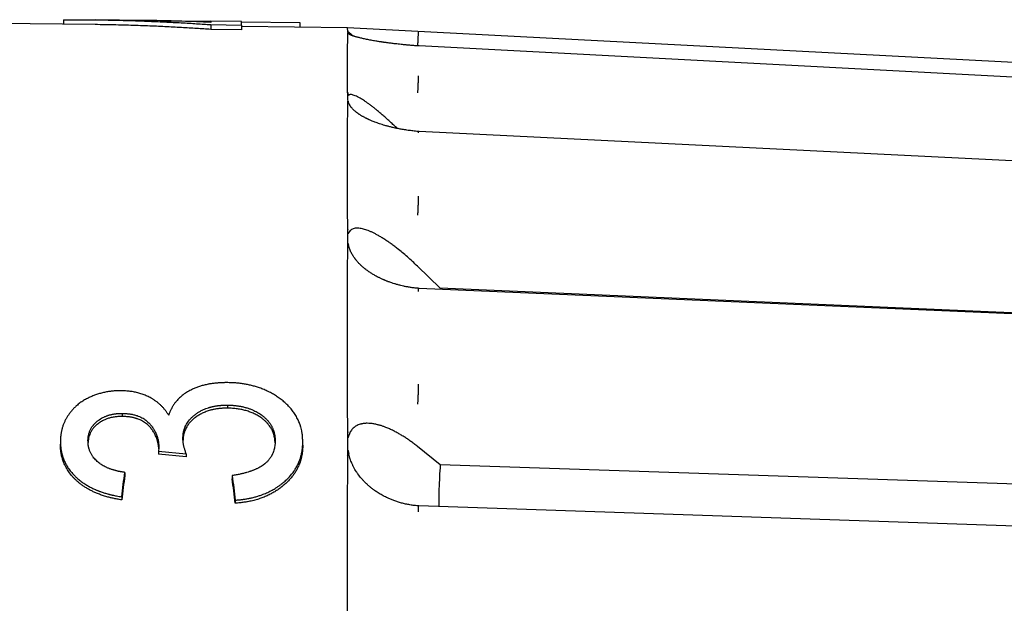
# Model space of a CAD drawing. Header units: millimetres. Extents: x 8 to 564, y 12 to 489.
# Tile 78 of 79: x 523 to 543, y 474 to 486. Entities that reach past the tile are written whole.
import ezdxf

# ---------------------------------------------------------------- set-up
doc = ezdxf.new("R2010")
doc.units = ezdxf.units.MM

msp = doc.modelspace()

# ---------------------------------------------------------------- linework, layer by layer
at = {"color": 7, "linetype": 'Continuous', "lineweight": 30}
for p, q in [((523.803, 486.06), (523.803, 485.965)), ((525.493, 486.045), (524.466, 486.057)), ((524.466, 485.957), (522.038, 485.987)), ((525.819, 486.038), (526.88, 486.026)), ((527.521, 486.02), (526.88, 486.028)), ((526.88, 485.957), (526.88, 485.856)), ((526.88, 485.957), (527.521, 485.949)), ((527.521, 485.849), (526.88, 485.856)), ((527.521, 486.018), (528.739, 486.003)), ((527.521, 485.949), (527.521, 485.849)), ((529.74, 485.893), (527.521, 485.92)), ((528.739, 486.003), (528.739, 485.905)), ((559.535, 484.331), (529.74, 485.893)), ((529.741, 485.826), (529.739, 485.8)), ((529.739, 485.8), (529.741, 485.771)), ((529.741, 485.769), (529.74, 485.77)), ((531.238, 485.511), (531.214, 485.512)), ((529.741, 484.537), (529.739, 484.531)), ((529.741, 484.537), (529.739, 484.425)), ((529.739, 484.425), (529.741, 484.316)), ((529.741, 484.309), (529.74, 484.315)), ((531.237, 483.725), (531.213, 483.725)), ((529.741, 481.299), (529.74, 481.309)), ((531.674, 480.449), (531.201, 480.91)), ((531.235, 480.447), (531.212, 480.448)), ((531.674, 480.449), (531.673, 480.428)), ((559.436, 479.257), (531.674, 480.449)), ((525.031, 477.835), (525.031, 477.771)), ((527.23, 478.009), (527.23, 477.944)), ((523.739, 477.253), (523.739, 477.189)), ((528.803, 477.171), (528.803, 477.236)), ((525.797, 477.117), (525.79, 477.045)), ((525.79, 477.045), (526.367, 476.99)), ((525.79, 477.045), (525.79, 476.981)), ((531.674, 476.761), (531.201, 477.143)), ((526.367, 476.925), (525.79, 476.981)), ((526.367, 476.99), (526.367, 476.925)), ((529.741, 476.944), (529.74, 476.958)), ((525.085, 476.603), (525.085, 476.539)), ((559.436, 475.827), (531.674, 476.761)), ((527.329, 476.535), (527.329, 476.47)), ((525.021, 476.092), (525.021, 476.027)), ((527.393, 476.021), (527.393, 475.957)), ((531.231, 475.903), (531.209, 475.904))]:
    msp.add_line(p, q, dxfattribs=at)
at = {"color": 7, "linetype": 'Continuous', "lineweight": 30, "flags": 128}
for points in [[(559.535, 484.029), (545.744, 484.751), (531.237, 485.511)], [(559.535, 482.326), (545.743, 483.008), (531.237, 483.725)], [(559.533, 479.227), (545.74, 479.822), (531.234, 480.447)], [(559.53, 474.945), (545.738, 475.412), (531.231, 475.903)]]:
    msp.add_lwpolyline(points, dxfattribs=at)
at = {"color": 7, "linetype": 'Continuous', "lineweight": 30}
for points, knots in [([(523.803, 486.06), (523.884, 486.06), (524.044, 486.06), (524.28, 486.059), (524.509, 486.057), (524.732, 486.053), (524.947, 486.049), (525.154, 486.043), (525.353, 486.037), (525.546, 486.03), (525.734, 486.022), (525.916, 486.014), (526.093, 486.005), (526.263, 485.996), (526.427, 485.987), (526.584, 485.977), (526.734, 485.967), (526.832, 485.96), (526.88, 485.957)], [0, 0, 0, 0, 0.0788243, 0.1554922, 0.2300038, 0.3023594, 0.3725594, 0.4394078, 0.5041773, 0.5668681, 0.6274805, 0.6871876, 0.744731, 0.8001109, 0.8533276, 0.9043812, 0.953272, 1, 1, 1, 1]), ([(526.88, 485.856), (526.832, 485.86), (526.735, 485.867), (526.585, 485.877), (526.428, 485.886), (526.265, 485.896), (526.096, 485.905), (525.922, 485.914), (525.742, 485.922), (525.556, 485.929), (525.362, 485.937), (525.16, 485.943), (524.951, 485.949), (524.734, 485.953), (524.572, 485.956), (524.482, 485.957), (524.466, 485.957)], [0, 0, 0, 0, 0.059382, 0.121515, 0.186399, 0.254034, 0.32442, 0.396227, 0.47069, 0.547807, 0.627579, 0.711716, 0.798618, 0.888286, 0.980719, 1, 1, 1, 1]), ([(526.88, 486.004), (526.68, 486.012), (526.28, 486.029), (525.817, 486.041), (525.555, 486.043), (525.493, 486.044)], [0, 0, 0, 0, 0.432635, 0.865318, 1, 1, 1, 1]), ([(526.88, 486.027), (526.88, 486.027), (526.88, 486.028), (526.88, 486.022), (526.88, 486.01), (526.88, 486.004)], [0, 0, 0, 0, 0.134507, 0.567253, 1, 1, 1, 1]), ([(527.521, 485.949), (527.521, 485.959), (527.521, 485.98), (527.521, 486.001), (527.521, 486.014), (527.521, 486.02), (527.521, 486.019), (527.521, 486.019)], [0, 0, 0, 0, 0.234258, 0.468516, 0.702773, 0.937031, 1, 1, 1, 1]), ([(529.741, 485.826), (529.741, 485.837), (529.741, 485.857), (529.74, 485.878), (529.74, 485.89), (529.74, 485.892), (529.74, 485.892)], [0, 0, 0, 0, 0.2537845, 0.5075891, 0.7614137, 1, 1, 1, 1]), ([(529.739, 484.531), (529.739, 484.581), (529.739, 484.68), (529.739, 484.818), (529.74, 484.949), (529.74, 485.071), (529.74, 485.185), (529.74, 485.29), (529.74, 485.385), (529.74, 485.469), (529.741, 485.543), (529.741, 485.611), (529.741, 485.671), (529.741, 485.724), (529.741, 485.754), (529.741, 485.769)], [0, 0, 0, 0, 0.08, 0.16, 0.24, 0.32, 0.4, 0.48, 0.56, 0.633333, 0.706666, 0.78, 0.853333, 0.926667, 1, 1, 1, 1]), ([(529.769, 485.791), (529.769, 485.792), (529.767, 485.792), (529.766, 485.794), (529.764, 485.795), (529.761, 485.797), (529.759, 485.798), (529.757, 485.8), (529.755, 485.801), (529.753, 485.802), (529.752, 485.803), (529.75, 485.804), (529.749, 485.805), (529.748, 485.805), (529.747, 485.806), (529.747, 485.807), (529.746, 485.807), (529.746, 485.808), (529.746, 485.808), (529.746, 485.808), (529.745, 485.808), (529.745, 485.809), (529.744, 485.81), (529.744, 485.81), (529.744, 485.811), (529.743, 485.811), (529.743, 485.813), (529.742, 485.816), (529.741, 485.819), (529.741, 485.823), (529.741, 485.825), (529.741, 485.826)], [0, 0, 0, 0, 0.030575, 0.065018, 0.103333, 0.145518, 0.191574, 0.241503, 0.279474, 0.312071, 0.339295, 0.361149, 0.377636, 0.39441, 0.406025, 0.410041, 0.413055, 0.414307, 0.415485, 0.416689, 0.418008, 0.421246, 0.428126, 0.437782, 0.448816, 0.462202, 0.477967, 0.574676, 0.693878, 0.83564, 1, 1, 1, 1]), ([(529.741, 485.771), (529.741, 485.773), (529.741, 485.776), (529.742, 485.779), (529.743, 485.779), (529.744, 485.779), (529.745, 485.779), (529.745, 485.778), (529.746, 485.778), (529.746, 485.778), (529.746, 485.777), (529.746, 485.777), (529.747, 485.777), (529.747, 485.776), (529.748, 485.776), (529.748, 485.775), (529.748, 485.775)], [0, 0, 0, 0, 0.591244, 0.773281, 0.879684, 0.934707, 0.95133, 0.957204, 0.961776, 0.963754, 0.96566, 0.967614, 0.96973, 0.974772, 0.981255, 1, 1, 1, 1]), ([(531.214, 485.512), (531.184, 485.514), (531.125, 485.518), (531.04, 485.526), (530.962, 485.533), (530.891, 485.54), (530.826, 485.546), (530.767, 485.553), (530.716, 485.559), (530.67, 485.564), (530.628, 485.57), (530.591, 485.574), (530.56, 485.579), (530.535, 485.582), (530.516, 485.585), (530.5, 485.587), (530.486, 485.589), (530.471, 485.591), (530.454, 485.594), (530.432, 485.597), (530.403, 485.601), (530.367, 485.607), (530.325, 485.614), (530.278, 485.622), (530.229, 485.631), (530.182, 485.64), (530.137, 485.649), (530.094, 485.658), (530.053, 485.667), (530.015, 485.676), (529.98, 485.685), (529.947, 485.693), (529.918, 485.701), (529.894, 485.708), (529.874, 485.714), (529.859, 485.719), (529.848, 485.723), (529.84, 485.726), (529.835, 485.728), (529.828, 485.73), (529.82, 485.733), (529.811, 485.737), (529.802, 485.741), (529.792, 485.745), (529.783, 485.75), (529.776, 485.754), (529.77, 485.757), (529.765, 485.76), (529.762, 485.762), (529.759, 485.764), (529.755, 485.768), (529.751, 485.771), (529.749, 485.774), (529.748, 485.775)], [0, 0, 0, 0, 0.039833, 0.076946, 0.111515, 0.143566, 0.17311, 0.199689, 0.223847, 0.245513, 0.264662, 0.283387, 0.298902, 0.31122, 0.320349, 0.327988, 0.335139, 0.342397, 0.35076, 0.361016, 0.377301, 0.39681, 0.419535, 0.447439, 0.477056, 0.506369, 0.535391, 0.564135, 0.593039, 0.621531, 0.649627, 0.677341, 0.704369, 0.72825, 0.749154, 0.767095, 0.782087, 0.789321, 0.796819, 0.806414, 0.818118, 0.831923, 0.84752, 0.865131, 0.883286, 0.900059, 0.915741, 0.930006, 0.942873, 0.955048, 0.97011, 0.988451, 1, 1, 1, 1]), ([(529.854, 485.721), (529.846, 485.728), (529.829, 485.743), (529.806, 485.763), (529.786, 485.779), (529.775, 485.787), (529.769, 485.791)], [0, 0, 0, 0, 0.225469, 0.486275, 0.743989, 1, 1, 1, 1]), ([(531.214, 485.812), (531.214, 485.812), (531.214, 485.81), (531.214, 485.801), (531.213, 485.787), (531.213, 485.766), (531.211, 485.739), (531.21, 485.708), (531.208, 485.674), (531.206, 485.638), (531.205, 485.6), (531.203, 485.563), (531.201, 485.538), (531.201, 485.525)], [0, 0, 0, 0, 0.086794, 0.17742, 0.271232, 0.367416, 0.465016, 0.562992, 0.654765, 0.745067, 0.833123, 0.918274, 1, 1, 1, 1]), ([(531.214, 485.512), (531.214, 485.513), (531.214, 485.514), (531.214, 485.511), (531.214, 485.509)], [0, 0, 0, 0, 0.500639, 1, 1, 1, 1]), ([(531.237, 485.511), (531.237, 485.511), (531.238, 485.513), (531.238, 485.512), (531.238, 485.51), (531.238, 485.508)], [0, 0, 0, 0, 0.035344, 0.52717, 1, 1, 1, 1]), ([(531.214, 484.889), (531.214, 484.885), (531.214, 484.876), (531.214, 484.857), (531.213, 484.833), (531.213, 484.803), (531.211, 484.768), (531.21, 484.73), (531.208, 484.69), (531.206, 484.65), (531.205, 484.611), (531.203, 484.572), (531.201, 484.547), (531.201, 484.535)], [0, 0, 0, 0, 0.0867943, 0.1774197, 0.271232, 0.3674158, 0.4650164, 0.562992, 0.6547648, 0.7450668, 0.8331228, 0.9182743, 1, 1, 1, 1]), ([(529.769, 484.488), (529.769, 484.488), (529.767, 484.487), (529.765, 484.486), (529.763, 484.485), (529.761, 484.483), (529.758, 484.482), (529.755, 484.479), (529.752, 484.478), (529.75, 484.477), (529.749, 484.476), (529.749, 484.476), (529.748, 484.476), (529.747, 484.476), (529.747, 484.476), (529.746, 484.477), (529.746, 484.477), (529.746, 484.477), (529.746, 484.477), (529.745, 484.478), (529.745, 484.479), (529.744, 484.481), (529.744, 484.483), (529.743, 484.484), (529.743, 484.486), (529.743, 484.487), (529.742, 484.493), (529.741, 484.504), (529.741, 484.52), (529.741, 484.531), (529.741, 484.537)], [0, 0, 0, 0, 0.034395, 0.071782, 0.11216, 0.155532, 0.201897, 0.251257, 0.331415, 0.350426, 0.365586, 0.376902, 0.39009, 0.394643, 0.398005, 0.399352, 0.400575, 0.401787, 0.4031, 0.406356, 0.410779, 0.423681, 0.442346, 0.453891, 0.466922, 0.481445, 0.497466, 0.632541, 0.800007, 1, 1, 1, 1]), ([(530.778, 483.787), (530.778, 483.788), (530.753, 483.811), (530.705, 483.857), (530.634, 483.923), (530.565, 483.985), (530.497, 484.045), (530.431, 484.103), (530.367, 484.156), (530.307, 484.205), (530.25, 484.249), (530.196, 484.29), (530.144, 484.328), (530.094, 484.362), (530.048, 484.392), (529.999, 484.422), (529.949, 484.449), (529.9, 484.472), (529.858, 484.488), (529.822, 484.495), (529.792, 484.496), (529.777, 484.491), (529.769, 484.488)], [0, 0, 0, 0, 0.0007131, 0.0584269, 0.1153353, 0.1715301, 0.2271067, 0.2821636, 0.3368022, 0.3876982, 0.4373996, 0.4860053, 0.5336211, 0.5803599, 0.6263405, 0.6716881, 0.7308856, 0.7877426, 0.8426409, 0.8960044, 0.9482941, 1, 1, 1, 1]), ([(529.741, 481.676), (529.741, 481.761), (529.741, 481.931), (529.74, 482.177), (529.74, 482.416), (529.74, 482.648), (529.74, 482.872), (529.74, 483.089), (529.74, 483.292), (529.74, 483.483), (529.74, 483.662), (529.74, 483.834), (529.741, 483.999), (529.741, 484.158), (529.741, 484.259), (529.741, 484.309)], [0, 0, 0, 0, 0.0799635, 0.1599334, 0.2399096, 0.3198921, 0.399881, 0.4798762, 0.5598777, 0.6332181, 0.7065639, 0.7799149, 0.8532713, 0.926633, 1, 1, 1, 1]), ([(529.741, 484.316), (529.741, 484.319), (529.741, 484.326), (529.741, 484.336), (529.742, 484.343), (529.742, 484.349), (529.742, 484.352), (529.743, 484.354), (529.743, 484.355), (529.743, 484.356), (529.743, 484.357), (529.743, 484.357), (529.744, 484.358), (529.744, 484.36), (529.745, 484.36), (529.745, 484.36), (529.746, 484.36), (529.746, 484.359), (529.746, 484.359), (529.746, 484.359), (529.747, 484.358), (529.747, 484.358), (529.748, 484.356), (529.749, 484.354), (529.751, 484.35), (529.752, 484.347), (529.753, 484.343), (529.754, 484.34), (529.755, 484.338), (529.755, 484.338)], [0, 0, 0, 0, 0.187856, 0.348785, 0.482792, 0.565634, 0.633343, 0.652552, 0.670081, 0.685932, 0.700104, 0.712601, 0.723424, 0.768714, 0.782111, 0.78677, 0.790389, 0.791989, 0.793575, 0.795251, 0.797107, 0.801599, 0.807386, 0.842177, 0.869595, 0.906711, 0.944009, 0.988468, 1, 1, 1, 1]), ([(531.213, 483.725), (531.177, 483.729), (531.106, 483.735), (531.003, 483.748), (530.906, 483.763), (530.816, 483.779), (530.733, 483.796), (530.656, 483.814), (530.585, 483.832), (530.521, 483.85), (530.463, 483.867), (530.408, 483.885), (530.358, 483.902), (530.312, 483.919), (530.273, 483.935), (530.238, 483.949), (530.212, 483.96), (530.194, 483.968), (530.181, 483.974), (530.169, 483.98), (530.159, 483.984), (530.149, 483.989), (530.138, 483.994), (530.124, 484.002), (530.106, 484.011), (530.084, 484.022), (530.062, 484.035), (530.04, 484.047), (530.019, 484.059), (530.001, 484.071), (529.984, 484.082), (529.967, 484.094), (529.952, 484.104), (529.938, 484.114), (529.927, 484.123), (529.915, 484.132), (529.901, 484.143), (529.885, 484.157), (529.867, 484.174), (529.849, 484.192), (529.832, 484.21), (529.82, 484.225), (529.811, 484.236), (529.805, 484.244), (529.8, 484.251), (529.795, 484.259), (529.789, 484.268), (529.782, 484.28), (529.773, 484.295), (529.764, 484.314), (529.758, 484.329), (529.755, 484.337), (529.755, 484.338)], [0, 0, 0, 0, 0.050182, 0.097753, 0.142987, 0.185976, 0.226785, 0.265255, 0.301288, 0.334936, 0.36624, 0.395233, 0.424991, 0.451906, 0.476016, 0.497441, 0.516206, 0.525574, 0.534106, 0.5418, 0.548658, 0.554726, 0.562028, 0.571628, 0.585002, 0.601186, 0.61916, 0.63644, 0.652919, 0.668601, 0.683494, 0.697516, 0.712986, 0.72588, 0.736381, 0.747886, 0.761688, 0.780153, 0.801572, 0.825318, 0.8484, 0.870436, 0.880363, 0.890064, 0.89954, 0.908791, 0.91909, 0.931952, 0.950471, 0.972674, 0.998481, 1, 1, 1, 1]), ([(531.213, 483.725), (531.213, 483.725), (531.214, 483.726), (531.214, 483.722), (531.214, 483.713), (531.214, 483.704), (531.214, 483.699)], [0, 0, 0, 0, 0.051434, 0.379099, 0.695941, 1, 1, 1, 1]), ([(531.214, 482.375), (531.214, 482.368), (531.214, 482.354), (531.214, 482.326), (531.213, 482.293), (531.213, 482.256), (531.211, 482.215), (531.21, 482.173), (531.208, 482.13), (531.206, 482.089), (531.205, 482.05), (531.203, 482.013), (531.201, 481.99), (531.201, 481.979)], [0, 0, 0, 0, 0.086794, 0.17742, 0.271232, 0.367416, 0.465016, 0.562992, 0.654765, 0.745067, 0.833123, 0.918274, 1, 1, 1, 1]), ([(529.741, 481.676), (529.74, 481.637), (529.739, 481.558), (529.739, 481.435), (529.74, 481.352), (529.741, 481.31)], [0, 0, 0, 0, 0.325603, 0.658924, 1, 1, 1, 1]), ([(529.769, 481.622), (529.769, 481.622), (529.767, 481.619), (529.766, 481.616), (529.764, 481.613), (529.761, 481.608), (529.759, 481.604), (529.757, 481.6), (529.755, 481.596), (529.753, 481.592), (529.752, 481.59), (529.75, 481.588), (529.749, 481.586), (529.748, 481.585), (529.747, 481.584), (529.747, 481.584), (529.746, 481.584), (529.746, 481.584), (529.746, 481.585), (529.746, 481.585), (529.745, 481.585), (529.745, 481.586), (529.744, 481.587), (529.744, 481.589), (529.744, 481.591), (529.743, 481.593), (529.743, 481.6), (529.742, 481.613), (529.741, 481.631), (529.741, 481.653), (529.741, 481.668), (529.741, 481.676)], [0, 0, 0, 0, 0.030575, 0.065018, 0.103333, 0.145518, 0.191574, 0.241503, 0.279474, 0.312071, 0.339296, 0.361149, 0.377636, 0.39441, 0.406026, 0.410041, 0.413055, 0.414307, 0.415486, 0.416689, 0.418008, 0.421246, 0.428126, 0.437782, 0.448816, 0.462202, 0.477967, 0.574676, 0.693878, 0.83564, 1, 1, 1, 1]), ([(531.201, 480.91), (531.165, 480.944), (531.095, 481.011), (530.988, 481.107), (530.883, 481.197), (530.788, 481.273), (530.705, 481.337), (530.634, 481.389), (530.565, 481.437), (530.497, 481.481), (530.431, 481.522), (530.367, 481.559), (530.307, 481.591), (530.25, 481.619), (530.196, 481.643), (530.144, 481.663), (530.094, 481.679), (530.048, 481.692), (529.999, 481.701), (529.949, 481.706), (529.9, 481.704), (529.858, 481.695), (529.822, 481.678), (529.792, 481.655), (529.777, 481.633), (529.769, 481.622)], [0, 0, 0, 0, 0.062992, 0.12572, 0.188377, 0.251159, 0.294409, 0.337055, 0.379166, 0.420813, 0.462071, 0.503016, 0.541156, 0.578401, 0.614825, 0.650507, 0.685532, 0.719989, 0.753971, 0.798332, 0.84094, 0.882079, 0.922068, 0.961253, 1, 1, 1, 1]), ([(529.741, 481.31), (529.741, 481.316), (529.741, 481.328), (529.741, 481.345), (529.742, 481.358), (529.742, 481.367), (529.743, 481.373), (529.743, 481.376), (529.743, 481.378), (529.743, 481.379), (529.743, 481.381), (529.743, 481.382), (529.744, 481.384), (529.744, 481.386), (529.745, 481.387), (529.745, 481.388), (529.746, 481.387), (529.746, 481.387), (529.746, 481.387), (529.746, 481.387), (529.747, 481.387), (529.747, 481.386), (529.748, 481.384), (529.749, 481.38), (529.751, 481.376), (529.752, 481.371), (529.753, 481.366), (529.755, 481.36), (529.756, 481.355), (529.757, 481.351), (529.758, 481.349)], [0, 0, 0, 0, 0.176519, 0.327403, 0.452659, 0.529784, 0.592502, 0.610208, 0.626315, 0.640823, 0.653734, 0.665049, 0.67477, 0.717015, 0.729512, 0.733857, 0.737234, 0.738727, 0.740205, 0.741769, 0.7435, 0.74769, 0.753088, 0.785539, 0.811114, 0.845736, 0.880526, 0.921996, 0.970145, 1, 1, 1, 1]), ([(531.212, 480.448), (531.184, 480.451), (531.13, 480.456), (531.052, 480.467), (530.98, 480.479), (530.914, 480.492), (530.847, 480.507), (530.782, 480.524), (530.719, 480.543), (530.667, 480.559), (530.625, 480.574), (530.592, 480.586), (530.565, 480.596), (530.544, 480.604), (530.529, 480.611), (530.519, 480.615), (530.512, 480.618), (530.505, 480.621), (530.495, 480.625), (530.481, 480.631), (530.452, 480.644), (530.409, 480.664), (530.351, 480.693), (530.291, 480.727), (530.23, 480.764), (530.178, 480.799), (530.135, 480.83), (530.102, 480.856), (530.072, 480.881), (530.047, 480.903), (530.027, 480.92), (530.013, 480.934), (530, 480.947), (529.985, 480.961), (529.968, 480.979), (529.949, 481), (529.931, 481.021), (529.916, 481.04), (529.905, 481.054), (529.897, 481.064), (529.891, 481.073), (529.882, 481.085), (529.87, 481.102), (529.855, 481.125), (529.837, 481.154), (529.818, 481.188), (529.801, 481.225), (529.784, 481.264), (529.771, 481.303), (529.762, 481.332), (529.758, 481.348), (529.758, 481.35)], [0, 0, 0, 0, 0.039269, 0.075961, 0.110308, 0.142348, 0.172102, 0.207626, 0.239215, 0.266715, 0.286936, 0.304215, 0.31856, 0.329981, 0.337732, 0.34314, 0.346209, 0.34935, 0.354745, 0.362393, 0.372291, 0.403705, 0.43546, 0.473703, 0.512733, 0.552703, 0.577592, 0.602722, 0.625801, 0.645555, 0.661997, 0.6726, 0.682344, 0.694773, 0.710127, 0.728397, 0.74725, 0.762708, 0.774771, 0.780557, 0.788033, 0.797859, 0.810037, 0.828951, 0.851707, 0.878336, 0.908882, 0.935691, 0.965121, 0.997152, 1, 1, 1, 1]), ([(529.739, 479.5), (529.739, 479.607), (529.739, 479.819), (529.74, 480.13), (529.74, 480.433), (529.74, 480.729), (529.741, 481.019), (529.741, 481.206), (529.741, 481.299)], [0, 0, 0, 0, 0.166667, 0.333333, 0.5, 0.666667, 0.833333, 1, 1, 1, 1]), ([(531.212, 480.448), (531.212, 480.448), (531.212, 480.449), (531.213, 480.445), (531.214, 480.436), (531.214, 480.421), (531.214, 480.403), (531.214, 480.388), (531.214, 480.38)], [0, 0, 0, 0, 0.028439, 0.23246, 0.433229, 0.62901, 0.818324, 1, 1, 1, 1]), ([(529.741, 477.448), (529.741, 477.567), (529.741, 477.807), (529.74, 478.159), (529.74, 478.504), (529.74, 478.843), (529.739, 479.176), (529.739, 479.392), (529.739, 479.5)], [0, 0, 0, 0, 0.166667, 0.333333, 0.5, 0.666667, 0.833333, 1, 1, 1, 1]), ([(527.235, 478.478), (527.222, 478.478), (527.197, 478.478), (527.16, 478.477), (527.126, 478.476), (527.094, 478.475), (527.064, 478.473), (527.034, 478.471), (527.001, 478.468), (526.965, 478.465), (526.929, 478.46), (526.893, 478.455), (526.858, 478.45), (526.808, 478.441), (526.743, 478.426), (526.664, 478.404), (526.587, 478.378), (526.514, 478.347), (526.45, 478.316), (526.396, 478.285), (526.35, 478.257), (526.307, 478.226), (526.266, 478.194), (526.228, 478.16), (526.192, 478.125), (526.157, 478.085), (526.122, 478.04), (526.088, 477.989), (526.063, 477.944), (526.044, 477.908), (526.033, 477.883), (526.023, 477.857), (526.013, 477.829), (526.006, 477.808), (526.002, 477.797)], [0, 0, 0, 0, 0.022975, 0.044615, 0.064926, 0.083911, 0.101575, 0.117927, 0.137624, 0.16032, 0.182435, 0.203983, 0.224977, 0.245432, 0.296127, 0.346453, 0.396687, 0.447108, 0.497991, 0.533979, 0.569718, 0.605314, 0.640874, 0.676506, 0.712318, 0.748415, 0.791439, 0.837123, 0.88559, 0.908283, 0.930301, 0.948738, 0.971622, 1, 1, 1, 1]), ([(528.803, 477.236), (528.803, 477.251), (528.802, 477.281), (528.799, 477.324), (528.797, 477.357), (528.795, 477.382), (528.793, 477.401), (528.79, 477.421), (528.784, 477.454), (528.775, 477.499), (528.765, 477.539), (528.757, 477.566), (528.752, 477.58), (528.748, 477.594), (528.743, 477.608), (528.738, 477.621), (528.723, 477.661), (528.695, 477.724), (528.647, 477.81), (528.599, 477.878), (528.558, 477.93), (528.524, 477.968), (528.489, 478.006), (528.451, 478.042), (528.411, 478.077), (528.359, 478.121), (528.293, 478.17), (528.211, 478.223), (528.127, 478.271), (528.04, 478.314), (527.949, 478.352), (527.861, 478.383), (527.775, 478.408), (527.693, 478.428), (527.608, 478.445), (527.535, 478.457), (527.474, 478.465), (527.429, 478.469), (527.386, 478.472), (527.342, 478.475), (527.292, 478.476), (527.255, 478.477), (527.235, 478.478)], [0, 0, 0, 0, 0.024259, 0.046087, 0.065489, 0.075788, 0.085248, 0.093872, 0.107927, 0.136243, 0.164459, 0.171839, 0.179217, 0.186593, 0.193969, 0.201345, 0.208722, 0.25782, 0.306263, 0.354349, 0.378357, 0.402389, 0.426484, 0.450678, 0.47501, 0.499515, 0.5429, 0.585341, 0.627024, 0.668142, 0.708898, 0.749501, 0.783499, 0.817515, 0.851659, 0.886857, 0.905603, 0.924029, 0.940312, 0.95647, 0.976365, 1, 1, 1, 1]), ([(531.214, 478.444), (531.214, 478.434), (531.214, 478.414), (531.214, 478.379), (531.213, 478.34), (531.213, 478.298), (531.211, 478.255), (531.21, 478.211), (531.208, 478.169), (531.206, 478.13), (531.205, 478.093), (531.203, 478.06), (531.201, 478.041), (531.201, 478.031)], [0, 0, 0, 0, 0.086794, 0.17742, 0.271232, 0.367416, 0.465016, 0.562992, 0.654765, 0.745067, 0.833123, 0.918274, 1, 1, 1, 1]), ([(525.01, 478.309), (525, 478.309), (524.979, 478.308), (524.951, 478.308), (524.925, 478.307), (524.903, 478.306), (524.882, 478.305), (524.855, 478.303), (524.822, 478.3), (524.784, 478.296), (524.73, 478.288), (524.662, 478.275), (524.579, 478.254), (524.496, 478.229), (524.415, 478.2), (524.339, 478.166), (524.276, 478.134), (524.225, 478.105), (524.186, 478.08), (524.148, 478.053), (524.112, 478.025), (524.071, 477.991), (524.026, 477.948), (523.979, 477.897), (523.936, 477.843), (523.898, 477.789), (523.864, 477.734), (523.835, 477.679), (523.814, 477.632), (523.799, 477.593), (523.788, 477.563), (523.778, 477.533), (523.77, 477.502), (523.763, 477.472), (523.757, 477.444), (523.752, 477.415), (523.748, 477.384), (523.744, 477.345), (523.741, 477.301), (523.74, 477.27), (523.739, 477.253)], [0, 0, 0, 0, 0.014913, 0.02837, 0.040373, 0.050922, 0.060019, 0.070406, 0.088719, 0.107061, 0.125458, 0.165708, 0.206984, 0.249498, 0.292434, 0.33456, 0.376087, 0.400813, 0.425452, 0.450055, 0.474671, 0.49935, 0.537906, 0.577272, 0.617601, 0.656812, 0.693934, 0.730921, 0.767871, 0.787515, 0.80701, 0.82637, 0.845609, 0.864739, 0.883776, 0.898218, 0.91859, 0.942338, 0.969472, 1, 1, 1, 1]), ([(526.002, 477.797), (525.995, 477.807), (525.983, 477.826), (525.965, 477.852), (525.949, 477.875), (525.934, 477.896), (525.912, 477.924), (525.881, 477.96), (525.841, 478.001), (525.798, 478.04), (525.755, 478.076), (525.709, 478.108), (525.661, 478.139), (525.616, 478.164), (525.572, 478.186), (525.531, 478.205), (525.489, 478.222), (525.446, 478.238), (525.401, 478.252), (525.356, 478.265), (525.31, 478.276), (525.264, 478.286), (525.218, 478.293), (525.174, 478.299), (525.126, 478.303), (525.071, 478.306), (525.032, 478.308), (525.01, 478.309)], [0, 0, 0, 0, 0.035294, 0.066393, 0.093302, 0.116026, 0.139978, 0.194644, 0.24998, 0.301456, 0.351891, 0.401452, 0.450316, 0.498667, 0.536107, 0.573515, 0.610969, 0.64855, 0.686337, 0.724408, 0.762462, 0.80011, 0.837447, 0.870982, 0.906476, 0.94947, 1, 1, 1, 1]), ([(524.316, 477.264), (524.316, 477.274), (524.317, 477.293), (524.319, 477.319), (524.321, 477.343), (524.325, 477.367), (524.33, 477.391), (524.337, 477.418), (524.345, 477.444), (524.359, 477.48), (524.381, 477.525), (524.408, 477.566), (524.429, 477.592), (524.44, 477.606), (524.453, 477.62), (524.466, 477.633), (524.479, 477.646), (524.493, 477.659), (524.517, 477.678), (524.552, 477.704), (524.599, 477.734), (524.639, 477.755), (524.671, 477.769), (524.693, 477.778), (524.716, 477.787), (524.739, 477.795), (524.763, 477.802), (524.787, 477.808), (524.826, 477.817), (524.861, 477.824), (524.892, 477.828), (524.901, 477.829), (524.91, 477.83), (524.919, 477.831), (524.928, 477.832), (524.943, 477.833), (524.964, 477.834), (524.996, 477.835), (525.019, 477.835), (525.031, 477.835)], [0, 0, 0, 0, 0.032991, 0.062656, 0.089015, 0.112098, 0.143293, 0.173749, 0.203511, 0.232634, 0.300827, 0.367365, 0.386193, 0.404971, 0.423718, 0.442455, 0.461201, 0.479975, 0.498797, 0.552673, 0.60518, 0.656708, 0.6786, 0.700421, 0.722206, 0.743989, 0.765802, 0.787681, 0.809658, 0.872165, 0.880197, 0.888197, 0.896167, 0.904109, 0.912023, 0.919912, 0.941062, 0.967751, 1, 1, 1, 1]), ([(525.031, 477.835), (525.043, 477.835), (525.065, 477.834), (525.097, 477.832), (525.126, 477.83), (525.152, 477.828), (525.177, 477.826), (525.205, 477.822), (525.237, 477.816), (525.272, 477.808), (525.307, 477.799), (525.347, 477.787), (525.394, 477.77), (525.444, 477.746), (525.487, 477.721), (525.524, 477.695), (525.555, 477.669), (525.585, 477.641), (525.612, 477.612), (525.637, 477.582), (525.659, 477.552), (525.68, 477.521), (525.699, 477.49), (525.717, 477.457), (525.733, 477.423), (525.747, 477.389), (525.764, 477.343), (525.775, 477.305), (525.781, 477.276), (525.783, 477.267), (525.784, 477.258), (525.786, 477.249), (525.787, 477.24), (525.789, 477.226), (525.791, 477.208), (525.793, 477.182), (525.796, 477.151), (525.797, 477.129), (525.797, 477.117)], [0, 0, 0, 0, 0.0258664, 0.0494416, 0.0707327, 0.0897493, 0.1065051, 0.1263248, 0.1527036, 0.1791671, 0.2057886, 0.2326402, 0.2759207, 0.3191109, 0.362673, 0.3958663, 0.4297042, 0.4643578, 0.4999868, 0.5330218, 0.566199, 0.5995809, 0.6332288, 0.6672024, 0.7015599, 0.7363577, 0.7716497, 0.8388926, 0.8476374, 0.856371, 0.8650945, 0.8738089, 0.8825154, 0.891215, 0.9115858, 0.9365028, 0.9659728, 1, 1, 1, 1]), ([(526.299, 477.31), (526.299, 477.318), (526.3, 477.333), (526.301, 477.355), (526.303, 477.375), (526.304, 477.394), (526.306, 477.411), (526.309, 477.428), (526.312, 477.446), (526.317, 477.465), (526.322, 477.485), (526.328, 477.504), (526.334, 477.523), (526.341, 477.541), (526.354, 477.57), (526.373, 477.608), (526.401, 477.654), (526.43, 477.692), (526.457, 477.723), (526.48, 477.747), (526.505, 477.771), (526.532, 477.794), (526.567, 477.821), (526.613, 477.852), (526.669, 477.885), (526.724, 477.913), (526.779, 477.936), (526.819, 477.95), (526.847, 477.958), (526.861, 477.962), (526.875, 477.967), (526.89, 477.97), (526.905, 477.974), (526.921, 477.978), (526.94, 477.982), (526.962, 477.986), (526.984, 477.99), (527.008, 477.994), (527.032, 477.997), (527.057, 478), (527.08, 478.002), (527.107, 478.005), (527.139, 478.007), (527.182, 478.008), (527.213, 478.008), (527.23, 478.009)], [0, 0, 0, 0, 0.020991, 0.040499, 0.058527, 0.07508, 0.090163, 0.103782, 0.121245, 0.138679, 0.156098, 0.173515, 0.190942, 0.208394, 0.225884, 0.27208, 0.317676, 0.362939, 0.390054, 0.417206, 0.444453, 0.471855, 0.499468, 0.548736, 0.597089, 0.644824, 0.684673, 0.724491, 0.73494, 0.745403, 0.755883, 0.766383, 0.776908, 0.78746, 0.801988, 0.817044, 0.832639, 0.848783, 0.865485, 0.882754, 0.900598, 0.912232, 0.937265, 0.966512, 1, 1, 1, 1]), ([(527.23, 477.944), (527.202, 477.944), (527.149, 477.943), (527.072, 477.937), (526.999, 477.928), (526.931, 477.916), (526.858, 477.898), (526.782, 477.873), (526.703, 477.839), (526.629, 477.798), (526.559, 477.752), (526.497, 477.701), (526.443, 477.645), (526.397, 477.585), (526.364, 477.528), (526.341, 477.476), (526.325, 477.431), (526.313, 477.388), (526.306, 477.344), (526.302, 477.308), (526.301, 477.284), (526.301, 477.276)], [0, 0, 0, 0, 0.056765, 0.110674, 0.161949, 0.210846, 0.257664, 0.321107, 0.384576, 0.448778, 0.514399, 0.579079, 0.643004, 0.706899, 0.771489, 0.814306, 0.857006, 0.899774, 0.935596, 0.978255, 1, 1, 1, 1]), ([(527.23, 478.009), (527.241, 478.008), (527.263, 478.008), (527.295, 478.006), (527.326, 478.005), (527.354, 478.003), (527.38, 478.001), (527.407, 477.998), (527.436, 477.994), (527.468, 477.989), (527.502, 477.983), (527.534, 477.977), (527.566, 477.97), (527.608, 477.959), (527.66, 477.944), (527.721, 477.922), (527.777, 477.898), (527.828, 477.872), (527.863, 477.852), (527.887, 477.838), (527.899, 477.83), (527.91, 477.823), (527.922, 477.815), (527.934, 477.807), (527.951, 477.794), (527.974, 477.777), (528.001, 477.755), (528.026, 477.732), (528.05, 477.709), (528.072, 477.684), (528.093, 477.659), (528.112, 477.634), (528.128, 477.61), (528.142, 477.588), (528.154, 477.566), (528.166, 477.543), (528.176, 477.52), (528.185, 477.498), (528.199, 477.459), (528.208, 477.424), (528.214, 477.395), (528.216, 477.387), (528.217, 477.379), (528.218, 477.371), (528.22, 477.363), (528.221, 477.355), (528.222, 477.342), (528.224, 477.322), (528.226, 477.292), (528.226, 477.27), (528.226, 477.258)], [0, 0, 0, 0, 0.021763, 0.042253, 0.061475, 0.079438, 0.096151, 0.111624, 0.130641, 0.152759, 0.174437, 0.195697, 0.216558, 0.237043, 0.28008, 0.323106, 0.366355, 0.403028, 0.440155, 0.449971, 0.45983, 0.469732, 0.479681, 0.489679, 0.499728, 0.525142, 0.55039, 0.575525, 0.600597, 0.625659, 0.650765, 0.675965, 0.696784, 0.717389, 0.737805, 0.758057, 0.778172, 0.798177, 0.818098, 0.879222, 0.885977, 0.892713, 0.89943, 0.906128, 0.912809, 0.919473, 0.926121, 0.945308, 0.96993, 1, 1, 1, 1]), ([(528.225, 477.218), (528.225, 477.226), (528.224, 477.249), (528.22, 477.288), (528.213, 477.332), (528.204, 477.374), (528.192, 477.414), (528.178, 477.452), (528.155, 477.501), (528.121, 477.558), (528.077, 477.615), (528.033, 477.662), (527.991, 477.699), (527.937, 477.741), (527.871, 477.785), (527.804, 477.821), (527.748, 477.846), (527.705, 477.863), (527.661, 477.879), (527.603, 477.897), (527.529, 477.915), (527.435, 477.93), (527.335, 477.941), (527.265, 477.943), (527.23, 477.944)], [0, 0, 0, 0, 0.020228, 0.05958, 0.097395, 0.133755, 0.168752, 0.202491, 0.235087, 0.299952, 0.363514, 0.405557, 0.447598, 0.489871, 0.555029, 0.618747, 0.650277, 0.681691, 0.713073, 0.744508, 0.803073, 0.864858, 0.930361, 1, 1, 1, 1]), ([(525.031, 477.771), (525.015, 477.77), (524.984, 477.77), (524.941, 477.768), (524.901, 477.765), (524.862, 477.759), (524.822, 477.752), (524.783, 477.743), (524.735, 477.73), (524.68, 477.71), (524.625, 477.684), (524.58, 477.658), (524.543, 477.634), (524.503, 477.603), (524.461, 477.565), (524.427, 477.527), (524.404, 477.495), (524.388, 477.47), (524.374, 477.446), (524.358, 477.413), (524.342, 477.371), (524.328, 477.317), (524.32, 477.27), (524.319, 477.24), (524.318, 477.23)], [0, 0, 0, 0, 0.0427946, 0.0811253, 0.1150684, 0.1495192, 0.1869924, 0.2236264, 0.2595604, 0.3230582, 0.386949, 0.4301461, 0.4740681, 0.5189194, 0.583181, 0.6475845, 0.6800812, 0.7128869, 0.7436626, 0.7733058, 0.8343024, 0.8980021, 0.9648333, 1, 1, 1, 1]), ([(525.795, 477.092), (525.795, 477.099), (525.794, 477.114), (525.792, 477.136), (525.79, 477.157), (525.787, 477.178), (525.782, 477.21), (525.771, 477.255), (525.755, 477.305), (525.738, 477.348), (525.721, 477.384), (525.703, 477.419), (525.683, 477.452), (525.661, 477.485), (525.638, 477.516), (525.611, 477.55), (525.578, 477.584), (525.54, 477.618), (525.5, 477.648), (525.456, 477.675), (525.41, 477.698), (525.371, 477.714), (525.34, 477.725), (525.317, 477.732), (525.294, 477.739), (525.271, 477.744), (525.248, 477.75), (525.224, 477.754), (525.197, 477.759), (525.165, 477.763), (525.126, 477.766), (525.081, 477.769), (525.048, 477.77), (525.031, 477.771)], [0, 0, 0, 0, 0.018951, 0.043765, 0.065555, 0.084326, 0.105601, 0.16242, 0.22059, 0.259127, 0.297061, 0.334459, 0.37139, 0.407924, 0.444135, 0.4801, 0.526217, 0.570775, 0.614103, 0.656562, 0.698532, 0.74041, 0.758907, 0.777395, 0.795898, 0.81444, 0.833047, 0.85174, 0.870545, 0.896045, 0.926089, 0.960729, 1, 1, 1, 1]), ([(531.201, 477.143), (531.177, 477.161), (531.13, 477.199), (531.059, 477.251), (530.988, 477.301), (530.918, 477.347), (530.847, 477.391), (530.773, 477.433), (530.697, 477.473), (530.618, 477.511), (530.556, 477.537), (530.51, 477.554), (530.481, 477.565), (530.452, 477.575), (530.423, 477.584), (530.394, 477.592), (530.349, 477.604), (530.289, 477.616), (530.216, 477.626), (530.163, 477.628), (530.126, 477.628), (530.104, 477.626), (530.083, 477.624), (530.062, 477.621), (530.042, 477.618), (530.023, 477.613), (529.995, 477.606), (529.962, 477.595), (529.924, 477.577), (529.889, 477.555), (529.858, 477.529), (529.83, 477.5), (529.806, 477.467), (529.786, 477.431), (529.775, 477.403), (529.769, 477.39)], [0, 0, 0, 0, 0.042034, 0.083922, 0.125721, 0.167489, 0.209284, 0.251162, 0.299556, 0.347203, 0.3942, 0.412509, 0.43074, 0.448899, 0.466992, 0.485027, 0.503009, 0.552657, 0.600815, 0.647654, 0.663163, 0.678552, 0.693827, 0.708996, 0.724068, 0.739049, 0.75395, 0.787397, 0.81982, 0.851335, 0.882066, 0.91215, 0.941732, 0.970962, 1, 1, 1, 1]), ([(529.741, 477.448), (529.74, 477.395), (529.739, 477.288), (529.739, 477.125), (529.74, 477.014), (529.741, 476.958)], [0, 0, 0, 0, 0.325603, 0.658924, 1, 1, 1, 1]), ([(529.769, 477.39), (529.769, 477.388), (529.767, 477.385), (529.766, 477.38), (529.764, 477.374), (529.761, 477.367), (529.759, 477.36), (529.757, 477.353), (529.755, 477.347), (529.753, 477.342), (529.752, 477.337), (529.75, 477.334), (529.749, 477.331), (529.748, 477.329), (529.747, 477.328), (529.747, 477.327), (529.746, 477.327), (529.746, 477.328), (529.746, 477.328), (529.746, 477.328), (529.745, 477.328), (529.745, 477.329), (529.744, 477.331), (529.744, 477.333), (529.744, 477.335), (529.743, 477.338), (529.743, 477.347), (529.742, 477.363), (529.741, 477.388), (529.741, 477.416), (529.741, 477.437), (529.741, 477.448)], [0, 0, 0, 0, 0.030575, 0.065018, 0.103333, 0.145518, 0.191574, 0.241503, 0.279474, 0.312071, 0.339296, 0.361149, 0.377636, 0.39441, 0.406026, 0.410041, 0.413055, 0.414307, 0.415486, 0.416689, 0.418008, 0.421246, 0.428126, 0.437782, 0.448816, 0.462202, 0.477967, 0.574676, 0.693878, 0.83564, 1, 1, 1, 1]), ([(523.739, 477.253), (523.74, 477.239), (523.74, 477.211), (523.743, 477.17), (523.745, 477.138), (523.748, 477.113), (523.75, 477.095), (523.753, 477.074), (523.758, 477.052), (523.763, 477.026), (523.769, 477.001), (523.775, 476.977), (523.782, 476.953), (523.789, 476.929), (523.797, 476.906), (523.812, 476.866), (523.836, 476.811), (523.873, 476.742), (523.91, 476.684), (523.944, 476.638), (523.976, 476.599), (524.01, 476.561), (524.048, 476.522), (524.097, 476.477), (524.156, 476.427), (524.23, 476.374), (524.304, 476.327), (524.379, 476.287), (524.435, 476.26), (524.473, 476.243), (524.494, 476.234), (524.514, 476.226), (524.535, 476.217), (524.556, 476.209), (524.593, 476.195), (524.648, 476.177), (524.704, 476.16), (524.745, 476.149), (524.769, 476.143), (524.792, 476.137), (524.813, 476.132), (524.839, 476.126), (524.871, 476.119), (524.916, 476.11), (524.967, 476.101), (525.002, 476.095), (525.021, 476.092)], [0, 0, 0, 0, 0.02664, 0.051061, 0.073272, 0.085332, 0.096631, 0.107174, 0.122474, 0.137995, 0.153286, 0.168354, 0.183204, 0.197843, 0.212279, 0.226517, 0.272116, 0.316638, 0.3603, 0.386185, 0.412705, 0.441107, 0.47002, 0.499496, 0.545248, 0.591253, 0.637766, 0.677412, 0.717729, 0.728417, 0.739163, 0.749969, 0.760836, 0.771768, 0.782766, 0.818302, 0.854829, 0.866527, 0.878333, 0.890249, 0.901195, 0.908633, 0.927261, 0.948695, 0.97294, 1, 1, 1, 1]), ([(525.085, 476.603), (525.076, 476.604), (525.057, 476.607), (525.031, 476.611), (525.007, 476.615), (524.986, 476.619), (524.966, 476.623), (524.944, 476.627), (524.92, 476.633), (524.896, 476.639), (524.871, 476.646), (524.847, 476.653), (524.821, 476.661), (524.794, 476.67), (524.768, 476.679), (524.743, 476.689), (524.718, 476.699), (524.695, 476.71), (524.666, 476.724), (524.633, 476.742), (524.595, 476.764), (524.56, 476.789), (524.525, 476.816), (524.49, 476.848), (524.456, 476.883), (524.43, 476.916), (524.41, 476.944), (524.395, 476.968), (524.381, 476.993), (524.368, 477.018), (524.352, 477.056), (524.34, 477.089), (524.333, 477.118), (524.331, 477.128), (524.329, 477.138), (524.327, 477.148), (524.324, 477.161), (524.322, 477.179), (524.32, 477.204), (524.318, 477.232), (524.317, 477.253), (524.316, 477.264)], [0, 0, 0, 0, 0.023524, 0.044877, 0.06406, 0.081075, 0.095925, 0.114109, 0.134053, 0.154348, 0.175005, 0.196036, 0.217452, 0.241024, 0.263993, 0.286379, 0.3082, 0.329476, 0.350231, 0.388191, 0.425546, 0.462445, 0.499041, 0.543898, 0.588555, 0.633271, 0.660239, 0.687375, 0.714732, 0.742363, 0.770318, 0.837789, 0.848318, 0.858835, 0.869341, 0.879841, 0.890337, 0.910865, 0.935977, 0.965687, 1, 1, 1, 1]), ([(526.367, 476.99), (526.363, 477.001), (526.356, 477.024), (526.345, 477.057), (526.336, 477.088), (526.328, 477.116), (526.321, 477.145), (526.315, 477.173), (526.309, 477.201), (526.305, 477.227), (526.302, 477.251), (526.3, 477.279), (526.3, 477.299), (526.299, 477.31)], [0, 0, 0, 0, 0.111484, 0.215471, 0.311978, 0.401028, 0.482647, 0.577533, 0.66729, 0.74605, 0.813334, 0.897142, 1, 1, 1, 1]), ([(528.226, 477.258), (528.226, 477.254), (528.226, 477.248), (528.226, 477.238), (528.226, 477.23), (528.225, 477.222), (528.225, 477.212), (528.224, 477.198), (528.222, 477.17), (528.218, 477.144), (528.214, 477.123), (528.213, 477.116), (528.211, 477.109), (528.21, 477.103), (528.208, 477.096), (528.203, 477.076), (528.193, 477.043), (528.18, 477.009), (528.171, 476.988), (528.166, 476.978), (528.162, 476.969), (528.157, 476.96), (528.152, 476.95), (528.147, 476.941), (528.132, 476.917), (528.106, 476.878), (528.063, 476.829), (528.029, 476.798), (528.008, 476.781), (528.002, 476.776), (527.996, 476.771), (527.989, 476.766), (527.982, 476.761), (527.964, 476.748), (527.931, 476.727), (527.883, 476.699), (527.841, 476.679), (527.809, 476.664), (527.786, 476.654), (527.763, 476.645), (527.739, 476.636), (527.714, 476.627), (527.678, 476.614), (527.629, 476.599), (527.563, 476.582), (527.491, 476.565), (527.412, 476.549), (527.357, 476.539), (527.329, 476.535)], [0, 0, 0, 0, 0.009702, 0.018377, 0.026026, 0.032647, 0.038243, 0.054015, 0.069652, 0.117028, 0.123155, 0.129264, 0.135358, 0.141436, 0.147498, 0.153546, 0.197508, 0.23968, 0.24892, 0.258081, 0.267166, 0.276176, 0.285113, 0.293981, 0.302781, 0.358274, 0.413265, 0.461784, 0.468174, 0.474575, 0.480989, 0.487416, 0.493857, 0.500313, 0.54061, 0.582469, 0.626084, 0.643741, 0.661705, 0.679986, 0.698592, 0.717532, 0.736814, 0.781255, 0.829711, 0.882275, 0.939019, 1, 1, 1, 1]), ([(527.393, 476.021), (527.409, 476.023), (527.439, 476.026), (527.481, 476.03), (527.517, 476.034), (527.551, 476.038), (527.596, 476.044), (527.656, 476.055), (527.716, 476.067), (527.766, 476.079), (527.805, 476.089), (527.843, 476.099), (527.88, 476.111), (527.916, 476.123), (527.972, 476.143), (528.047, 476.174), (528.139, 476.218), (528.207, 476.257), (528.254, 476.286), (528.282, 476.305), (528.309, 476.323), (528.336, 476.343), (528.362, 476.363), (528.388, 476.384), (528.431, 476.42), (528.489, 476.473), (528.556, 476.546), (528.612, 476.618), (528.658, 476.689), (528.686, 476.739), (528.702, 476.773), (528.71, 476.789), (528.717, 476.805), (528.724, 476.82), (528.73, 476.837), (528.736, 476.853), (528.748, 476.883), (528.762, 476.93), (528.774, 476.978), (528.782, 477.012), (528.786, 477.033), (528.789, 477.054), (528.792, 477.071), (528.795, 477.092), (528.797, 477.118), (528.8, 477.153), (528.802, 477.193), (528.803, 477.221), (528.803, 477.236)], [0, 0, 0, 0, 0.021079, 0.039349, 0.054813, 0.067533, 0.083162, 0.114704, 0.146238, 0.164167, 0.181789, 0.199117, 0.216162, 0.232937, 0.249456, 0.2961, 0.342414, 0.388645, 0.40424, 0.419863, 0.435524, 0.451231, 0.466994, 0.482822, 0.498724, 0.548569, 0.597708, 0.646444, 0.687301, 0.728277, 0.737512, 0.746765, 0.756037, 0.76533, 0.774647, 0.783989, 0.793359, 0.827534, 0.863211, 0.874749, 0.886446, 0.898305, 0.909137, 0.916059, 0.933303, 0.953035, 0.975266, 1, 1, 1, 1]), ([(525.021, 476.027), (525.004, 476.03), (524.972, 476.036), (524.925, 476.045), (524.881, 476.053), (524.841, 476.061), (524.804, 476.07), (524.768, 476.078), (524.728, 476.089), (524.686, 476.101), (524.642, 476.115), (524.598, 476.129), (524.556, 476.145), (524.504, 476.165), (524.444, 476.191), (524.377, 476.223), (524.313, 476.258), (524.252, 476.295), (524.194, 476.334), (524.14, 476.376), (524.09, 476.418), (524.044, 476.461), (524.003, 476.504), (523.965, 476.547), (523.931, 476.591), (523.899, 476.636), (523.87, 476.683), (523.844, 476.733), (523.823, 476.778), (523.806, 476.819), (523.793, 476.855), (523.781, 476.892), (523.77, 476.931), (523.761, 476.968), (523.753, 477.011), (523.746, 477.061), (523.741, 477.123), (523.74, 477.166), (523.739, 477.189)], [0, 0, 0, 0, 0.024187, 0.046776, 0.067769, 0.08717, 0.104985, 0.12122, 0.14035, 0.162625, 0.184691, 0.206565, 0.228265, 0.249809, 0.28711, 0.323742, 0.359806, 0.395405, 0.430647, 0.465646, 0.500513, 0.533017, 0.564666, 0.595533, 0.625697, 0.656221, 0.687291, 0.718985, 0.75138, 0.773522, 0.796094, 0.819124, 0.842638, 0.866659, 0.887835, 0.921141, 0.958512, 1, 1, 1, 1]), ([(528.803, 477.171), (528.803, 477.155), (528.802, 477.124), (528.799, 477.079), (528.795, 477.037), (528.79, 476.997), (528.784, 476.958), (528.774, 476.915), (528.763, 476.869), (528.748, 476.82), (528.731, 476.773), (528.708, 476.719), (528.677, 476.658), (528.636, 476.589), (528.589, 476.523), (528.536, 476.46), (528.478, 476.399), (528.414, 476.34), (528.346, 476.285), (528.274, 476.234), (528.199, 476.187), (528.12, 476.144), (528.037, 476.105), (527.964, 476.076), (527.903, 476.054), (527.855, 476.038), (527.804, 476.024), (527.752, 476.011), (527.7, 475.999), (527.641, 475.988), (527.572, 475.977), (527.486, 475.966), (527.425, 475.96), (527.393, 475.957)], [0, 0, 0, 0, 0.026876, 0.052186, 0.075941, 0.098156, 0.118849, 0.141824, 0.170367, 0.198043, 0.224894, 0.250969, 0.292694, 0.334163, 0.375564, 0.417089, 0.458926, 0.501261, 0.543248, 0.584828, 0.626172, 0.667456, 0.708856, 0.750547, 0.772712, 0.795359, 0.81852, 0.842225, 0.866501, 0.88757, 0.920605, 0.958066, 1, 1, 1, 1]), ([(529.741, 476.958), (529.741, 476.967), (529.741, 476.983), (529.741, 477.005), (529.742, 477.023), (529.742, 477.036), (529.743, 477.043), (529.743, 477.048), (529.743, 477.05), (529.743, 477.052), (529.743, 477.054), (529.743, 477.056), (529.744, 477.059), (529.744, 477.062), (529.745, 477.064), (529.745, 477.064), (529.746, 477.064), (529.746, 477.064), (529.746, 477.064), (529.746, 477.064), (529.747, 477.064), (529.747, 477.063), (529.748, 477.06), (529.749, 477.057), (529.751, 477.051), (529.752, 477.046), (529.753, 477.04), (529.755, 477.033), (529.758, 477.02), (529.76, 477.008), (529.763, 476.998), (529.763, 476.997)], [0, 0, 0, 0, 0.155527, 0.288469, 0.398829, 0.466783, 0.522043, 0.537643, 0.551835, 0.564618, 0.575993, 0.585962, 0.594527, 0.631749, 0.64276, 0.646588, 0.649563, 0.650878, 0.652181, 0.653559, 0.655084, 0.658776, 0.663532, 0.692124, 0.714658, 0.745162, 0.775815, 0.812353, 0.854777, 0.97081, 1, 1, 1, 1]), ([(531.209, 475.904), (531.176, 475.907), (531.112, 475.913), (531.019, 475.928), (530.93, 475.946), (530.846, 475.968), (530.766, 475.993), (530.69, 476.019), (530.62, 476.048), (530.544, 476.083), (530.463, 476.124), (530.379, 476.174), (530.317, 476.215), (530.274, 476.247), (530.247, 476.268), (530.22, 476.289), (530.196, 476.309), (530.173, 476.329), (530.154, 476.346), (530.139, 476.36), (530.128, 476.371), (530.119, 476.38), (530.11, 476.388), (530.099, 476.399), (530.084, 476.414), (530.068, 476.432), (530.045, 476.456), (530.018, 476.488), (529.986, 476.527), (529.954, 476.571), (529.923, 476.617), (529.892, 476.666), (529.865, 476.717), (529.84, 476.768), (529.818, 476.816), (529.802, 476.86), (529.788, 476.899), (529.778, 476.934), (529.771, 476.963), (529.765, 476.984), (529.764, 476.994), (529.763, 476.997)], [0, 0, 0, 0, 0.047234, 0.092645, 0.136431, 0.178644, 0.219322, 0.258345, 0.295582, 0.331059, 0.381714, 0.430363, 0.477059, 0.494881, 0.512411, 0.52965, 0.546601, 0.562486, 0.575911, 0.586382, 0.594565, 0.600461, 0.606175, 0.614362, 0.625031, 0.638178, 0.652912, 0.677856, 0.705001, 0.734358, 0.765947, 0.796621, 0.829182, 0.862068, 0.891958, 0.918731, 0.942374, 0.962905, 0.980278, 0.994682, 1, 1, 1, 1]), ([(529.741, 472.136), (529.741, 472.273), (529.741, 472.547), (529.74, 472.952), (529.74, 473.354), (529.74, 473.752), (529.74, 474.145), (529.74, 474.534), (529.74, 474.907), (529.74, 475.266), (529.74, 475.61), (529.74, 475.95), (529.741, 476.286), (529.741, 476.618), (529.741, 476.835), (529.741, 476.944)], [0, 0, 0, 0, 0.079964, 0.159933, 0.23991, 0.319892, 0.399881, 0.479876, 0.559878, 0.633218, 0.706564, 0.779915, 0.853271, 0.926633, 1, 1, 1, 1]), ([(525.021, 476.092), (525.032, 476.178), (525.053, 476.349), (525.075, 476.518), (525.085, 476.603)], [0, 0, 0, 0, 0.500004, 1, 1, 1, 1]), ([(531.674, 476.761), (531.669, 476.677), (531.658, 476.511), (531.648, 476.255), (531.643, 476.048), (531.644, 475.925), (531.644, 475.889)], [0, 0, 0, 0, 0.293622, 0.587092, 0.880471, 1, 1, 1, 1]), ([(525.085, 476.539), (525.075, 476.454), (525.053, 476.285), (525.032, 476.113), (525.021, 476.027)], [0, 0, 0, 0, 0.499996, 1, 1, 1, 1]), ([(527.329, 476.535), (527.34, 476.45), (527.361, 476.28), (527.382, 476.107), (527.393, 476.021)], [0, 0, 0, 0, 0.500004, 1, 1, 1, 1]), ([(527.393, 475.957), (527.382, 476.043), (527.361, 476.215), (527.34, 476.385), (527.329, 476.47)], [0, 0, 0, 0, 0.499996, 1, 1, 1, 1]), ([(531.209, 475.904), (531.209, 475.903), (531.21, 475.902), (531.212, 475.893), (531.213, 475.878), (531.214, 475.859), (531.214, 475.835), (531.214, 475.809), (531.214, 475.789), (531.214, 475.779)], [0, 0, 0, 0, 0.143702, 0.300502, 0.447392, 0.59194, 0.732897, 0.869198, 1, 1, 1, 1])]:
    msp.add_open_spline(points, degree=3, knots=knots, dxfattribs=at)

doc.saveas('drawing.dxf')
